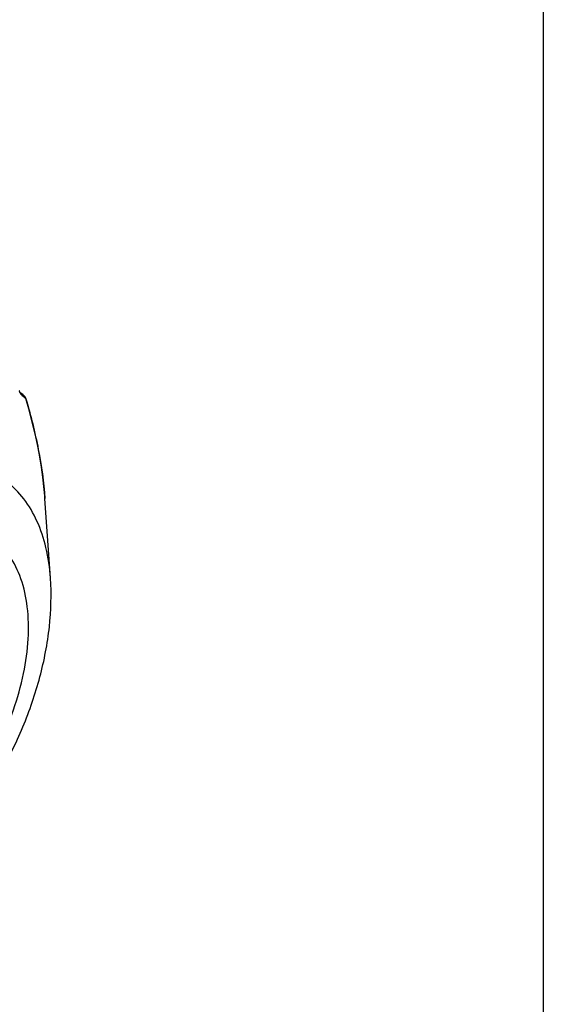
# Model space of a CAD drawing. Header units: millimetres. Extents: x 20 to 4180, y 42 to 2950.
# Tile 105 of 133: x 4074 to 4100, y 1663 to 1711. Entities that reach past the tile are written whole.
import ezdxf

# ---------------------------------------------------------------- set-up
doc = ezdxf.new("R2010")
doc.units = ezdxf.units.MM
doc.header["$LTSCALE"] = 231.275
doc.layers.get('0').update_dxf_attribs({"linetype": 'CONTINUOUS'})
doc.layers.add('BASE_ASM_PBL21', color=7, linetype='CONTINUOUS')
doc.layers.add('DEFAULT_VBL19', color=7, linetype='CONTINUOUS')

# ---------------------------------------------------------------- blocks, each defined once
blk = doc.blocks.new('BASE_ASM_PBL21', base_point=(3953.257, 1805.69))
at = {"layer": 'BASE_ASM_PBL21', "color": 7}
for p, q in [((4074.556, 1693.061), (4074.503, 1693.106)), ((4074.761, 1692.872), (4074.763, 1692.871)), ((4074.799, 1692.793), (4074.799, 1692.794)), ((4075.993, 1684.044), (4075.724, 1687.919))]:
    blk.add_line(p, q, dxfattribs=at)
for points in [[(4074.509, 1693.093), (4074.509, 1693.094), (4074.508, 1693.096), (4074.506, 1693.099), (4074.504, 1693.104), (4074.501, 1693.11), (4074.498, 1693.118), (4074.494, 1693.126), (4074.49, 1693.136), (4074.486, 1693.147), (4074.482, 1693.158), (4074.477, 1693.171), (4074.473, 1693.185)], [(4074.725, 1692.913), (4074.641, 1692.987), (4074.556, 1693.061)], [(4074.763, 1692.871), (4074.762, 1692.872), (4074.758, 1692.877), (4074.754, 1692.882), (4074.75, 1692.887), (4074.746, 1692.892), (4074.741, 1692.897), (4074.736, 1692.903), (4074.73, 1692.908), (4074.725, 1692.913)], [(4074.799, 1692.794), (4074.796, 1692.803), (4074.793, 1692.813), (4074.789, 1692.823), (4074.785, 1692.832), (4074.78, 1692.841), (4074.776, 1692.85), (4074.771, 1692.858), (4074.767, 1692.865), (4074.763, 1692.871)], [(4075.724, 1687.919), (4075.714, 1688.047), (4075.673, 1688.501), (4075.619, 1688.968), (4075.551, 1689.451), (4075.469, 1689.95), (4075.371, 1690.469), (4075.256, 1691.011), (4075.123, 1691.578), (4074.97, 1692.175), (4074.799, 1692.793)]]:
    blk.add_lwpolyline(points, dxfattribs=at)
for centre, radius, start, end in [((4075.358, 1693.447), 0.928, 201.3833, 202.6238), ((4074.331, 1692.953), 0.228, 37.8927, 39.5957), ((4074.568, 1692.738), 0.234, 34.8748, 48.1144), ((4074.568, 1692.738), 0.235, 34.2275, 34.8649), ((4074.567, 1692.737), 0.236, 30.1586, 34.225), ((4074.563, 1692.735), 0.241, 15.9269, 30.102), ((4074.56, 1692.734), 0.244, 11.3318, 15.9258)]:
    blk.add_arc(centre, radius, start, end, dxfattribs=at)
for points, knots in [([(4074.502, 1693.09), (4074.51, 1693.069), (4074.523, 1693.042), (4074.541, 1693.012), (4074.55, 1693.001), (4074.555, 1692.998)], [0, 0, 0, 0, 0.616334, 0.839804, 1, 1, 1, 1]), ([(4074.555, 1692.998), (4074.577, 1692.979), (4074.659, 1692.908), (4074.74, 1692.836), (4074.799, 1692.782)], [0, 0, 0, 0, 0.266448, 1, 1, 1, 1]), ([(4074.799, 1692.782), (4075.034, 1691.968), (4075.435, 1690.363), (4075.668, 1688.722), (4075.724, 1687.919)], [0, 0, 0, 0, 0.512939, 1, 1, 1, 1]), ([(4075.993, 1684.044), (4075.958, 1684.542), (4075.825, 1685.494), (4075.395, 1686.809), (4074.75, 1687.915), (4073.9, 1688.777), (4072.867, 1689.363), (4071.689, 1689.651), (4070.404, 1689.639), (4069.046, 1689.337), (4067.647, 1688.758), (4066.239, 1687.916), (4064.854, 1686.834), (4063.524, 1685.537), (4062.283, 1684.058), (4060.787, 1681.891), (4059.884, 1680.108), (4059.4, 1678.877)], [0, 0, 0, 0, 0.060135, 0.115049, 0.165446, 0.212741, 0.258963, 0.306385, 0.357008, 0.412205, 0.472645, 0.538378, 0.608974, 0.683648, 0.761358, 0.84089, 1, 1, 1, 1]), ([(4062.639, 1669.348), (4062.787, 1669.232), (4063.102, 1669.025), (4063.626, 1668.799), (4064.191, 1668.66), (4065.013, 1668.591), (4066.127, 1668.746), (4067.484, 1669.269), (4068.853, 1670.108), (4070.184, 1671.23), (4071.43, 1672.593), (4072.545, 1674.148), (4073.485, 1675.833), (4074.216, 1677.587), (4074.71, 1679.342), (4074.948, 1681.033), (4074.92, 1682.6), (4074.624, 1683.985), (4074.143, 1684.969), (4073.631, 1685.591), (4073.34, 1685.847), (4073.188, 1685.959)], [0, 0, 0, 0, 0.022549, 0.045171, 0.068294, 0.092299, 0.143997, 0.201876, 0.26618, 0.336227, 0.410699, 0.48787, 0.565785, 0.642434, 0.715905, 0.784559, 0.847219, 0.903417, 0.953689, 0.977189, 1, 1, 1, 1]), ([(4066.413, 1667.45), (4067.123, 1667.797), (4068.51, 1668.652), (4070.388, 1670.281), (4072.076, 1672.222), (4073.527, 1674.405), (4074.692, 1676.753), (4075.529, 1679.185), (4076.001, 1681.627), (4076.048, 1683.255), (4075.993, 1684.044)], [0, 0, 0, 0, 0.117839, 0.241188, 0.369251, 0.5, 0.630749, 0.758812, 0.882161, 1, 1, 1, 1])]:
    blk.add_open_spline(points, degree=3, knots=knots, dxfattribs=at)
for points in [[(4074.511, 1693.093), (4074.532, 1693.065), (4074.548, 1693.032), (4074.555, 1692.998)], [(4074.799, 1692.782), (4074.8, 1692.786), (4074.8, 1692.79), (4074.799, 1692.793)]]:
    blk.add_open_spline(points, degree=3, dxfattribs=at)
blk = doc.blocks.new('DEFAULT_VBL19', base_point=(3677.416, 2256.486))
at = {"layer": 'BASE_ASM_PBL21'}
blk.add_blockref('BASE_ASM_PBL21', (3953.257, 1805.69), dxfattribs=at)

msp = doc.modelspace()

# ---------------------------------------------------------------- linework, layer by layer
at = {"color": 7}
msp.add_line((4100, 2870), (4100, 100), dxfattribs=at)

# ---------------------------------------------------------------- block references
at = {"layer": 'DEFAULT_VBL19'}
msp.add_blockref('DEFAULT_VBL19', (3677.416, 2256.486), dxfattribs=at)

doc.saveas('drawing.dxf')
